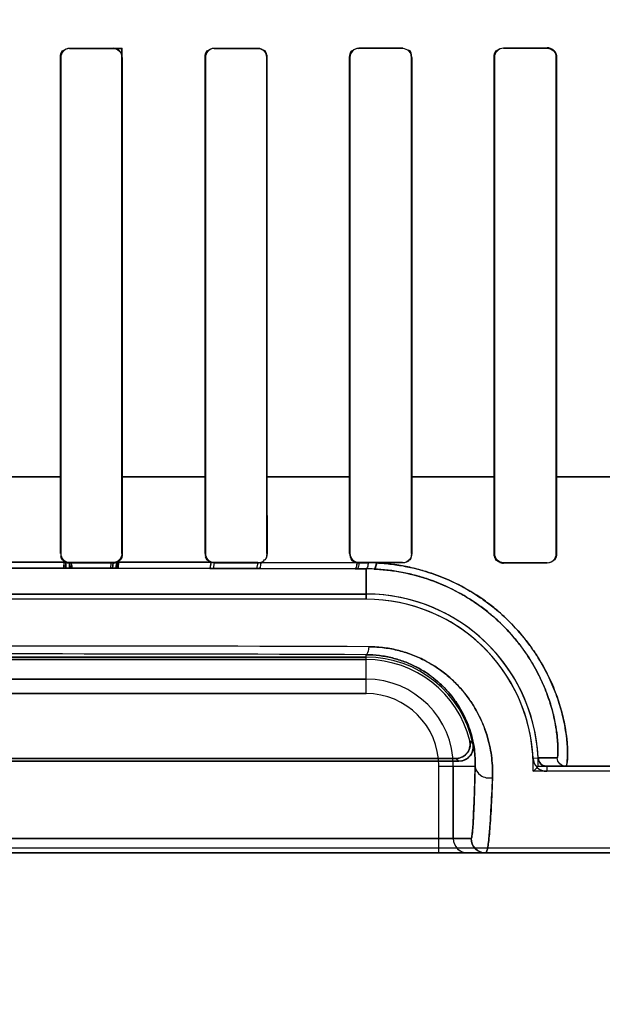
# Model space of a CAD drawing. Header units: millimetres. Extents: x 0 to 297, y 0 to 210.
# Tile 154 of 256: x 58.367 to 58.488, y 156.825 to 157.029. Entities that reach past the tile are written whole.
import ezdxf

# ---------------------------------------------------------------- set-up
doc = ezdxf.new("R2010")
doc.units = ezdxf.units.MM
doc.header["$LTSCALE"] = 16.335
doc.layers.get('0').update_dxf_attribs({"linetype": 'CONTINUOUS'})
for name, color, linetype in [('AXES_REF', 7, 'CONTINUOUS'), ('INTFCLR_1', 7, 'CONTINUOUS'), ('INTFCLR_72935', 7, 'CONTINUOUS')]:
    doc.layers.add(name, color=color, linetype=linetype)

msp = doc.modelspace()

# ---------------------------------------------------------------- linework, layer by layer
at = {"color": 7, "linetype": 'Continuous'}
for radius in [5.8174969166, 5.817, 5.7797484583]:
    msp.add_circle((57.454730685, 154.8339782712), radius, dxfattribs=at)
msp.add_arc((57.454730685, 154.8339782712), 5.76, 278.2771290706, 261.7228709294, dxfattribs=at)
at = {"layer": 'AXES_REF', "color": 9, "linetype": 'Continuous'}
for radius in [5.3067073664, 3.5571461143]:
    msp.add_circle((57.454730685, 154.8339782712), radius, dxfattribs=at)
at = {"layer": 'AXES_REF', "color": 7, "linetype": 'Continuous'}
msp.add_arc((57.454730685, 154.8339782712), 5.892, 143.2753836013, 36.7246163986, dxfattribs=at)
at = {"layer": 'INTFCLR_1', "color": 9, "linetype": 'Continuous'}
for p, q in [((58.37739843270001, 157.0228780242), (58.37739843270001, 157.0228151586)), ((58.38639843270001, 157.0228165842), (58.38639843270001, 157.0228795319)), ((58.40739843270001, 157.022886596), (58.40739843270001, 157.0228232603)), ((58.41639843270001, 157.0228275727), (58.41639843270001, 157.0228911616)), ((58.43739843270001, 157.022905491), (58.43739843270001, 157.0228410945)), ((58.44639843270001, 157.0228484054), (58.44639843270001, 157.0229132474)), ((58.4673984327, 157.0229352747), (58.4673984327, 157.0228691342)), ((58.4763984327, 157.0228796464), (58.4763984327, 157.0229464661)), ((58.3755532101, 157.0209697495), (58.3754903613, 157.0209697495)), ((58.388308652, 157.0209697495), (58.3882456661, 157.0209697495)), ((58.4055457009, 157.0209697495), (58.4054824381, 157.0209697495)), ((58.4183209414, 157.0209697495), (58.4182572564, 157.0209697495)), ((58.4355284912, 157.0209697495), (58.4354642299, 157.0209697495)), ((58.44834373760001, 157.0209697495), (58.4482787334, 157.0209697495)), ((58.4655011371, 157.0209697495), (58.4654352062, 157.0209697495)), ((58.4783777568, 157.0209697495), (58.47831069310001, 157.0209697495)), ((58.3755586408, 156.9339684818), (58.358230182, 156.9339684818)), ((58.4055484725, 156.9339684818), (58.3882427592, 156.9339684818)), ((58.4355280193, 156.9339684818), (58.4182583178, 156.9339684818)), ((58.4655012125, 156.9339684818), (58.4482785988, 156.9339684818)), ((58.4954638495, 156.9339684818), (58.47831055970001, 156.9339684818)), ((58.3754828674, 156.918065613), (58.3755474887, 156.918065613)), ((58.3882513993, 156.918065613), (58.3883161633, 156.918065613)), ((58.4054748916, 156.918065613), (58.4055399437, 156.918065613)), ((58.41826305, 156.918065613), (58.4183285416, 156.918065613)), ((58.4354565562, 156.918065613), (58.4355226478, 156.918065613)), ((58.4482846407, 156.918065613), (58.4483515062, 156.918065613)), ((58.4654273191, 156.918065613), (58.4654951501, 156.918065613)), ((58.4783167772, 156.918065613), (58.47838578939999, 156.918065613)), ((58.3571785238, 156.9163144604), (58.3766184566, 156.9163144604)), ((58.3765688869, 156.9150420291), (58.35722797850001, 156.9150420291)), ((58.3862939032, 156.9150341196), (58.3773422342, 156.9150417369)), ((58.37739843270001, 156.9162130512), (58.37739843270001, 156.9161478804)), ((58.38639843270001, 156.9161463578), (58.38639843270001, 156.9162116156)), ((58.4064849, 156.914999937), (58.387045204, 156.915033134)), ((58.3871575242, 156.9163028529), (58.4067055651, 156.9162686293)), ((58.4067055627, 156.9162686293), (58.4064848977, 156.914999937)), ((58.4071798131, 156.9149984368), (58.4064849, 156.914999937)), ((58.4073984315, 156.9161392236), (58.407179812, 156.9149984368)), ((58.4161300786, 156.9149753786), (58.4071798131, 156.9149984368)), ((58.40739843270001, 156.9162048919), (58.40739843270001, 156.9161392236)), ((58.41639843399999, 156.9161346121), (58.41613008, 156.9149753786)), ((58.41639843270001, 156.9161346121), (58.41639843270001, 156.9162005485)), ((58.4170324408, 156.9162414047), (58.4369601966, 156.9161705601)), ((58.43739843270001, 156.916186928), (58.43739843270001, 156.9161201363)), ((58.44639843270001, 156.9161122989), (58.44639843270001, 156.9161795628)), ((58.4673984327, 156.9161586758), (58.4673984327, 156.916090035)), ((58.4763984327, 156.9160787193), (58.4763984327, 156.9161480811)), ((58.41675456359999, 156.9149735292), (58.4161300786, 156.9149753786)), ((58.4365719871, 156.9149048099), (58.41675456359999, 156.9149735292)), ((58.4370114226, 156.9149030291), (58.4365719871, 156.9149048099)), ((58.43889843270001, 156.9148951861), (58.4370114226, 156.9149030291)), ((58.43889843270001, 156.9148951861), (58.43889843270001, 156.9086003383)), ((58.43889843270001, 156.8890216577), (58.43889843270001, 156.8970961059)), ((58.2948984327, 156.8920212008), (58.43889843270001, 156.8920212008)), ((58.43889843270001, 156.8890216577), (58.2948984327, 156.8890216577)), ((58.4734890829, 156.8756324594), (58.4745458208, 156.8756833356)), ((58.4784964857, 156.875691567), (58.4745458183, 156.8756833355)), ((58.4539503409, 156.8559697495), (58.4539503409, 156.8739697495)), ((58.4539503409, 156.8739697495), (58.4614986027, 156.8739697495)), ((58.456949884, 156.8739697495), (58.456949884, 156.8589697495)), ((58.4763439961, 156.8739697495), (58.4763440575, 156.8729117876)), ((58.4763441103, 156.8739697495), (58.6198296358, 156.8739697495)), ((58.4606642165, 156.8589697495), (58.273132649, 156.8589697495)), ((58.1139677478, 156.8559697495), (58.6198291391, 156.8559697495))]:
    msp.add_line(p, q, dxfattribs=at)
at = {"layer": 'INTFCLR_1', "color": 6, "linetype": 'Continuous'}
for p, q in [((58.44639843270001, 157.0229132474), (58.43739843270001, 157.022905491)), ((58.3754903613, 156.9339697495), (58.3754903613, 157.0209697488)), ((58.3755532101, 156.9339697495), (58.3755532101, 157.0209697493)), ((58.388245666, 157.0209697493), (58.388245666, 156.9339697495)), ((58.388308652, 157.0209697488), (58.388308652, 156.9339697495)), ((58.4054824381, 156.9339697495), (58.4054824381, 157.0209697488)), ((58.405545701, 156.9339697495), (58.405545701, 157.0209697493)), ((58.4182572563, 157.0209697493), (58.4182572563, 156.9339697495)), ((58.4183209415, 157.0209697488), (58.4183209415, 156.9339697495)), ((58.43546423, 156.9339697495), (58.43546423, 157.0209697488)), ((58.4355284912, 156.9339697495), (58.4355284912, 157.0209697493)), ((58.4482787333, 157.0209697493), (58.4482787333, 156.9339697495)), ((58.44834373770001, 157.0209697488), (58.44834373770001, 156.9339697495)), ((58.4654352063, 156.9339697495), (58.4654352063, 157.0209697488)), ((58.4655011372, 156.9339697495), (58.4655011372, 157.0209697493)), ((58.478310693, 157.0209697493), (58.478310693, 156.9339697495)), ((58.4783777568, 157.0209697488), (58.4783777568, 156.9339697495)), ((58.3754828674, 156.918065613), (58.3754903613, 156.9339697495)), ((58.3755474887, 156.918065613), (58.3755532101, 156.9339697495)), ((58.3882456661, 156.9339697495), (58.3882513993, 156.918065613)), ((58.388308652, 156.9339697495), (58.3883161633, 156.918065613)), ((58.4054748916, 156.918065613), (58.4054824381, 156.9339697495)), ((58.4055399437, 156.918065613), (58.4055457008, 156.9339697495)), ((58.4182572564, 156.9339697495), (58.41826305, 156.918065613)), ((58.4183209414, 156.9339697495), (58.4183285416, 156.918065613)), ((58.4354565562, 156.918065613), (58.4354642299, 156.9339697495)), ((58.4355226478, 156.918065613), (58.4355284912, 156.9339697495)), ((58.4482787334, 156.9339697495), (58.4482846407, 156.918065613)), ((58.44834373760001, 156.9339697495), (58.4483515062, 156.918065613)), ((58.4654273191, 156.918065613), (58.4654352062, 156.9339697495)), ((58.4654951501, 156.918065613), (58.4655011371, 156.9339697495)), ((58.47831069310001, 156.9339697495), (58.4783167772, 156.918065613)), ((58.4783777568, 156.9339697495), (58.47838578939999, 156.918065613)), ((58.38639843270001, 156.9162116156), (58.37739843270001, 156.9162130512)), ((58.37739843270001, 156.9161478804), (58.38639843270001, 156.9161463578)), ((58.4067055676, 156.9162686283), (58.4073984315, 156.9161392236)), ((58.41639843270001, 156.9162005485), (58.40739843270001, 156.9162048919)), ((58.40739843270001, 156.9161392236), (58.41639843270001, 156.9161346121)), ((58.44639843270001, 156.9161795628), (58.43739843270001, 156.916186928)), ((58.43739843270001, 156.9161201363), (58.43929636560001, 156.9161185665)), ((58.4410303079, 156.9161170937), (58.43929636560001, 156.9161185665)), ((58.44639843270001, 156.9161122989), (58.4410303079, 156.9161170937)), ((58.4763984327, 156.9161480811), (58.4673984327, 156.9161586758)), ((58.4763984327, 156.9160787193), (58.4673984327, 156.916090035)), ((58.2948984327, 156.9096583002), (58.43889843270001, 156.9096583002)), ((58.43889843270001, 156.9086003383), (58.2948984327, 156.9086003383)), ((58.43889843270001, 156.8966003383), (58.2948984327, 156.8966003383)), ((58.2948984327, 156.8960754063), (58.43889843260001, 156.8960754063)), ((58.2756777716, 156.8750277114), (58.4581190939, 156.8750277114)), ((58.4574608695, 156.8755526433), (58.2763359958, 156.8755526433)), ((58.62639843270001, 156.8729117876), (58.4763440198, 156.8729117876)), ((58.1139672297, 156.8570277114), (58.6198296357, 156.8570277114))]:
    msp.add_line(p, q, dxfattribs=at)
at = {"layer": 'INTFCLR_1', "color": 7, "linetype": 'Continuous'}
for p, q in [((58.3762159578, 156.9164410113), (58.3761359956, 156.9150421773)), ((58.3761359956, 156.9150421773), (58.3777289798, 156.91504158)), ((58.3778150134, 156.9161019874), (58.3762159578, 156.9164410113)), ((58.3773422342, 156.9150417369), (58.3765688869, 156.9150420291)), ((58.3765688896, 156.9150420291), (58.3766228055, 156.9163120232)), ((58.3773984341, 156.9161478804), (58.3773422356, 156.9150417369)), ((58.3777289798, 156.91504158), (58.3778150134, 156.9161019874)), ((58.3859411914, 156.9160915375), (58.3858681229, 156.9150346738)), ((58.3858681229, 156.9150346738), (58.3874208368, 156.9150326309)), ((58.3875112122, 156.9164160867), (58.3859411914, 156.9160915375)), ((58.3862939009, 156.9150341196), (58.3863984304, 156.9161463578)), ((58.387045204, 156.915033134), (58.3862939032, 156.9150341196)), ((58.3871575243, 156.9163028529), (58.3870452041, 156.915033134)), ((58.3874208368, 156.9150326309), (58.3875112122, 156.9164160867))]:
    msp.add_line(p, q, dxfattribs=at)
for points in [[(58.3766228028, 156.9163120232), (58.3767050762, 156.9162778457), (58.3767887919, 156.9162475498), (58.3768737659, 156.9162211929), (58.3769598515, 156.9161988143), (58.3770468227, 156.916180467), (58.3771343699, 156.9161661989), (58.3772222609, 156.9161560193), (58.3773103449, 156.9161499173), (58.37739843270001, 156.9161478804)], [(58.38639843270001, 156.9161463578), (58.3864851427, 156.9161483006), (58.38657166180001, 156.9161541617), (58.3866578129, 156.9161639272), (58.3867434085, 156.916177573), (58.3868282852, 156.9161950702), (58.3869123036, 156.9162163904), (58.38699530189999, 156.9162414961), (58.3870770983, 156.9162703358), (58.3871575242, 156.9163028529)], [(58.4666383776, 156.9162432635), (58.4667193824, 156.9162114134), (58.4668017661, 156.91618315), (58.4668853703, 156.916158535), (58.46697021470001, 156.9161375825), (58.467055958, 156.9161203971), (58.4671418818, 156.916107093), (58.4672276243, 156.9160976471), (58.4673131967, 156.9160919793), (58.4673984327, 156.916090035)]]:
    msp.add_lwpolyline(points, dxfattribs=at)
at = {"layer": 'INTFCLR_1', "color": 6, "linetype": 'Continuous'}
for centre, radius, start, end in [((58.4163972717, 156.9180768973), 0.0019422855, 270.034226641, 289.0880179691), ((58.4374007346, 156.9180697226), 0.0019495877, 256.9403349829, 269.9323028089), ((58.43889843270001, 156.8739697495), 0.03568855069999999, 2.7520509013, 89.99999997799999), ((58.43889843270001, 156.8739697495), 0.0346305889, 2.7519874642, 90.000000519), ((58.43889843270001, 156.8739697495), 0.0226305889, 11.8889152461, 90.00000079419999), ((58.43889843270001, 156.8739697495), 0.0221056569, 13.8352360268, 90.00000023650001), ((58.4763438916, 156.875769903), 0.0028581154, 182.7563374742, 270.0025623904)]:
    msp.add_arc(centre, radius, start, end, dxfattribs=at)
at = {"layer": 'INTFCLR_1', "color": 9, "linetype": 'Continuous'}
for centre, radius, start, end in [((58.43871959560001, 156.8743140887), 0.0405814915, 87.4188887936, 89.7475080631), ((58.3669700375, 139.3986754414), 17.5002150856, 89.76253352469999, 90.23793415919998), ((58.3668981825, 138.9828554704), 17.914385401, 89.7697201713, 90.23027822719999), ((58.43889843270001, 156.8739697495), 0.0180514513, 1.32e-08, 89.99999999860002), ((58.43889843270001, 156.8739697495), 0.0150519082, 359.9999999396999, 89.99999975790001), ((58.4216691, 156.836348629), 0.0577774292, 47.04018010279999, 47.95594789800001), ((58.4268858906, 156.8365388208), 0.0495672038, 50.94114734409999, 51.91434076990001), ((58.4599496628, 156.8589695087), 0.0029997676, 179.9954003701, 269.9954987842)]:
    msp.add_arc(centre, radius, start, end, dxfattribs=at)
at = {"layer": 'INTFCLR_1', "color": 7, "linetype": 'Continuous'}
msp.add_arc((58.4763438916, 156.875769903), 0.0018001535, 182.7563531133, 270.0033250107, dxfattribs=at)
at = {"layer": 'INTFCLR_1', "color": 6, "linetype": 'Continuous'}
for centre, major_axis, ratio, start_param, end_param in [((58.3668984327, 157.0239697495), (0.312931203, 0), 0.003490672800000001, -1.5372363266, -1.5084419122), ((58.3668984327, 157.0239697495), (0.330931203, 0), 0.0034906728, -1.5390623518, -1.5118375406), ((58.3668984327, 157.0239697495), (0.312931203, 0), 0.003490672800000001, -1.4410108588, -1.4119473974), ((58.3668984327, 157.0239697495), (0.330931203, 0), 0.0034906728, -1.4481068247, -1.4206549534), ((58.3668984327, 157.0239697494), (0.330931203, 0), 0.0034906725, -1.3561158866, -1.328192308), ((58.3668984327, 157.0239697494), (0.312931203, 0), 0.0034906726, -1.2438455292, -1.2133136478), ((58.3668984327, 157.0239697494), (0.330931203, 0), 0.0034906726, -1.2622347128, -1.2335556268)]:
    msp.add_ellipse(centre, major_axis=major_axis, ratio=ratio, start_param=start_param, end_param=end_param, dxfattribs=at)
for points, knots in [([(58.3754903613, 157.0209697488), (58.3754903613, 157.0214573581), (58.3758983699, 157.022471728), (58.3769124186, 157.0228779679), (58.3773984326, 157.0228780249)], [0, 0, 0, 0, 0.5008192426, 1, 1, 1, 1]), ([(58.388308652, 157.0209697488), (58.388308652, 157.021417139), (58.3879467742, 157.0224250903), (58.3869250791, 157.0228796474), (58.3863984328, 157.0228795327)], [0, 0, 0, 0, 0.4593156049, 1, 1, 1, 1]), ([(58.3863984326, 157.0228165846), (58.3868708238, 157.0228166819), (58.387852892, 157.0224214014), (58.388245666, 157.021439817), (58.388245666, 157.0209697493)], [0, 0, 0, 0, 0.5012326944, 1, 1, 1, 1]), ([(58.4054824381, 157.0209697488), (58.4054824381, 157.0214581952), (58.4058906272, 157.0224766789), (58.4069090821, 157.0228863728), (58.4073984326, 157.0228865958)], [0, 0, 0, 0, 0.4995376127, 1, 1, 1, 1]), ([(58.41639843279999, 157.0228275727), (58.4168753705, 157.0228278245), (58.4178639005, 157.0224284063), (58.4182572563, 157.0214410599), (58.4182572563, 157.0209697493)], [0, 0, 0, 0, 0.502967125, 1, 1, 1, 1]), ([(58.43546423, 157.0209697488), (58.43546423, 157.0214599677), (58.4358763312, 157.0224984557), (58.4369191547, 157.022908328), (58.43742463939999, 157.0229087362)], [0, 0, 0, 0, 0.4923340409, 1, 1, 1, 1]), ([(58.44639843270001, 157.0228484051), (58.4468839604, 157.0228488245), (58.4478844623, 157.0224413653), (58.4482787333, 157.0214432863), (58.4482787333, 157.0209697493)], [0, 0, 0, 0, 0.5062513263, 1, 1, 1, 1]), ([(58.4654352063, 157.0209697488), (58.4654352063, 157.0215151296), (58.4659071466, 157.0225660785), (58.466942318, 157.0229347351), (58.4673984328, 157.022935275)], [0, 0, 0, 0, 0.5445661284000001, 1, 1, 1, 1]), ([(58.4763984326, 157.0229464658), (58.4768616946, 157.0229470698), (58.4779061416, 157.0225734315), (58.4783777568, 157.0215153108), (58.4783777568, 157.0209697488)], [0, 0, 0, 0, 0.4592101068, 1, 1, 1, 1]), ([(58.4763984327, 157.0228796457), (58.47689700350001, 157.0228802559), (58.4779153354, 157.0224603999), (58.478310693, 157.0214463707), (58.478310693, 157.0209697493)], [0, 0, 0, 0, 0.5112540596, 1, 1, 1, 1]), ([(58.3882513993, 156.918065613), (58.3882517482, 156.9175868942), (58.3878499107, 156.9166002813), (58.38686552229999, 156.9162115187), (58.38639843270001, 156.9162116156)], [0, 0, 0, 0, 0.506147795, 1, 1, 1, 1]), ([(58.40739843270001, 156.9162048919), (58.4069276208, 156.916205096), (58.405939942, 156.9165981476), (58.4055395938, 156.917587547), (58.4055399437, 156.918065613)], [0, 0, 0, 0, 0.4961774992, 1, 1, 1, 1]), ([(58.43739843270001, 156.916186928), (58.4369202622, 156.9161872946), (58.4359228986, 156.9165877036), (58.43552229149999, 156.9175859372), (58.4355226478, 156.918065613)], [0, 0, 0, 0, 0.4992142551, 1, 1, 1, 1]), ([(58.4483515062, 156.918065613), (58.4483519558, 156.9176138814), (58.4479890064, 156.9165836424), (58.4469427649, 156.9161117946), (58.44639843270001, 156.9161122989)], [0, 0, 0, 0, 0.4535167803, 1, 1, 1, 1]), ([(58.4673984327, 156.9161586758), (58.46690940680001, 156.9161592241), (58.4658967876, 156.9165702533), (58.4654947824, 156.9175826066), (58.4654951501, 156.918065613)], [0, 0, 0, 0, 0.50309643, 1, 1, 1, 1]), ([(58.47838578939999, 156.918065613), (58.4783862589, 156.9176094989), (58.4780207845, 156.9165619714), (58.4769556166, 156.9160779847), (58.4763984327, 156.9160787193)], [0, 0, 0, 0, 0.4501281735, 1, 1, 1, 1]), ([(58.4603627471, 156.8792558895), (58.4604798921, 156.8787802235), (58.4604741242, 156.8777568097), (58.45960665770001, 156.8761384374), (58.4582587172, 156.8755526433), (58.4574608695, 156.8755526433)], [0, 0, 0, 0, 0.2761837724, 0.5501894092, 1, 1, 1, 1]), ([(58.4581190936, 156.8750277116), (58.4585993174, 156.8750277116), (58.4595752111, 156.8752691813), (58.4609281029, 156.876458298), (58.4612045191, 156.877867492), (58.4610435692, 156.8786319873)], [0, 0, 0, 0, 0.2757367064, 0.5514165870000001, 1, 1, 1, 1])]:
    msp.add_open_spline(points, degree=3, knots=knots, dxfattribs=at)
for points in [[(58.3755532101, 157.0209697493), (58.3755532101, 157.0214960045), (58.3757022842, 157.0223967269), (58.3762285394, 157.0223967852)], [(58.405545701, 157.0209697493), (58.405545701, 157.0214999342), (58.40569798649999, 157.0224062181), (58.4062281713, 157.0224064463)], [(58.4183209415, 157.0209697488), (58.4183209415, 157.0215185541), (58.41816434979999, 157.022457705), (58.4176155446, 157.0224573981)], [(58.4355284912, 157.0209697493), (58.4355284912, 157.0215002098), (58.43567469, 157.0224097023), (58.4362051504, 157.022410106)], [(58.44834373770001, 157.0209697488), (58.44834373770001, 157.0215203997), (58.4481923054, 157.0224655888), (58.44764165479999, 157.0224650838)], [(58.4655011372, 157.0209697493), (58.4655011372, 157.0215041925), (58.4656434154, 157.0224226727), (58.4661778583, 157.0224232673)], [(58.3766228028, 156.9163120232), (58.3761865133, 156.9165052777), (58.3756248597, 156.9168616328), (58.3756253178, 156.9173388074)], [(58.3871575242, 156.9163028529), (58.3876311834, 156.9165069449), (58.3882111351, 156.9169206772), (58.3882106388, 156.9174364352)], [(58.4067055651, 156.9162686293), (58.4062074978, 156.9164611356), (58.4055867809, 156.9168816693), (58.4055872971, 156.9174156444)], [(58.41826305, 156.918065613), (58.41826344, 156.9175360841), (58.4181166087, 156.9166277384), (58.41758707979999, 156.9166280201)], [(58.4183285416, 156.918065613), (58.4183289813, 156.9176139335), (58.4182805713, 156.9169446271), (58.41785389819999, 156.9167964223)], [(58.4482846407, 156.918065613), (58.44828504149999, 156.9175319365), (58.4481393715, 156.9166152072), (58.447605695, 156.9166156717)], [(58.4783167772, 156.918065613), (58.478317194, 156.9175268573), (58.4781749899, 156.9165989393), (58.47763623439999, 156.916599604)], [(58.37739843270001, 156.9162130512), (58.3768808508, 156.916213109), (58.37598855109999, 156.9163468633), (58.3759889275, 156.9168644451)], [(58.4369601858, 156.9161705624), (58.4364874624, 156.916280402), (58.4357682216, 156.9165219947), (58.4357686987, 156.9170073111)]]:
    msp.add_open_spline(points, degree=3, dxfattribs=at)
at = {"layer": 'INTFCLR_1', "color": 7, "linetype": 'Continuous'}
msp.add_open_spline([(58.4673984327, 156.916090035), (58.4668946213, 156.9160903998), (58.4658472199, 156.916513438), (58.4654247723, 156.9175625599), (58.4654273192, 156.918065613)], degree=3, knots=[0, 0, 0, 0, 0.5003734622, 1, 1, 1, 1], dxfattribs=at)
for points in [[(58.4654273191, 156.918065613), (58.46542682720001, 156.9175843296), (58.4655101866, 156.9169072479), (58.4659540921, 156.9167212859)], [(58.4745458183, 156.8756833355), (58.4745672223, 156.8752381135), (58.4747790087, 156.8747746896), (58.4751016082, 156.8744671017)], [(58.4751016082, 156.8744671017), (58.4754244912, 156.8741592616), (58.4758979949, 156.8739697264), (58.4763441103, 156.8739697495)]]:
    msp.add_open_spline(points, degree=3, dxfattribs=at)
at = {"layer": 'INTFCLR_1', "color": 9, "linetype": 'Continuous'}
for points, knots in [([(58.4170324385, 156.9162414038), (58.4170163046, 156.9159372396), (58.4169513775, 156.9155985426), (58.41688684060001, 156.9149875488), (58.4167545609, 156.9149735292)], [0, 0, 0, 0, 0.6960312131, 1, 1, 1, 1]), ([(58.4369601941, 156.9161705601), (58.4369374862, 156.9158652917), (58.43688393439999, 156.9154936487), (58.4367155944, 156.9149155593), (58.4365719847, 156.9149048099)], [0, 0, 0, 0, 0.6800622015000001, 1, 1, 1, 1]), ([(58.4373984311, 156.9161201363), (58.437374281, 156.9158258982), (58.4373215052, 156.9154650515), (58.4371502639, 156.9149133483), (58.437011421, 156.9149030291)], [0, 0, 0, 0, 0.6795377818, 1, 1, 1, 1]), ([(58.43929636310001, 156.9161185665), (58.4392717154, 156.9158227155), (58.4392190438, 156.9154569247), (58.4390391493, 156.914905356), (58.43889843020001, 156.9148951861)], [0, 0, 0, 0, 0.6778576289, 1, 1, 1, 1]), ([(58.4410303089, 156.9161170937), (58.440993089, 156.9158088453), (58.44092452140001, 156.915421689), (58.4406977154, 156.9148584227), (58.4405471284, 156.914854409)], [0, 0, 0, 0, 0.6733216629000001, 1, 1, 1, 1]), ([(58.4410303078, 156.9161170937), (58.442094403, 156.9160679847), (58.44368589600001, 156.9159334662), (58.4457873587, 156.9156330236), (58.448852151, 156.9150748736), (58.4532910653, 156.9138297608), (58.4574730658, 156.9119632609), (58.4600920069, 156.9104980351), (58.4617730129, 156.909478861), (58.4645328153, 156.9075995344), (58.46808390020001, 156.904611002), (58.471142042, 156.9012671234), (58.4732371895, 156.8984873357), (58.4750323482, 156.8957813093), (58.4768575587, 156.8924411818), (58.4782480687, 156.889089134), (58.4790805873, 156.8865429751), (58.4797052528, 156.8842850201), (58.480231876, 156.8817471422), (58.4805495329, 156.8792347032), (58.4806591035, 156.877301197), (58.4806649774, 156.8759505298), (58.48058750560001, 156.8748845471), (58.4805037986, 156.8743408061), (58.4803789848, 156.8739697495), (58.480294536, 156.8739697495)], [0, 0, 0, 0, 0.0498448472, 0.0746398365, 0.0993137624, 0.195592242, 0.2894975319, 0.3127952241, 0.3359994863, 0.3814639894, 0.4689172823, 0.5524908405, 0.5928938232, 0.6317094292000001, 0.7043635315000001, 0.7706051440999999, 0.8012018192, 0.8296670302, 0.8802041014, 0.9222817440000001, 0.9481985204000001, 0.9704377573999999, 0.9863345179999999, 0.9960484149, 1, 1, 1, 1]), ([(58.4405471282, 156.914854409), (58.4415607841, 156.9148087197), (58.4430767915, 156.914683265), (58.4450791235, 156.9144035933), (58.44799805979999, 156.9138845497), (58.4522252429, 156.9127283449), (58.4562152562, 156.9109919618), (58.4587165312, 156.9096293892), (58.4603198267, 156.908681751), (58.46295177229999, 156.9069365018), (58.4663437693, 156.9041614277), (58.4692745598, 156.9010516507), (58.4712879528, 156.8984670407), (58.4730138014, 156.895953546), (58.47477709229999, 156.8928513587), (58.4761323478, 156.8897348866), (58.4769555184, 156.8873687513), (58.4775776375, 156.8852717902), (58.47811828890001, 156.8829147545), (58.4784671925, 156.8805825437), (58.4786256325, 156.8787833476), (58.4786669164, 156.8775387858), (58.4786664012, 156.8765298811), (58.4785931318, 156.8760680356), (58.4785657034, 156.8756930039), (58.4784964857, 156.875691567)], [0, 0, 0, 0, 0.0504212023, 0.07549739, 0.1004463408, 0.1977227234, 0.2924291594, 0.3158912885, 0.3392449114, 0.3849551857, 0.4727073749, 0.5563463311, 0.596699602, 0.6354211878, 0.7077768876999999, 0.7736222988, 0.8039851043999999, 0.8322204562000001, 0.8822932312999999, 0.9239262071, 0.9495385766, 0.9714826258, 0.9871143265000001, 0.9965597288, 1, 1, 1, 1]), ([(58.438898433, 156.8970961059), (58.4390901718, 156.8971104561), (58.4393702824, 156.8978320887), (58.4394530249, 156.8983386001), (58.4395007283, 156.8987401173)], [0, 0, 0, 0, 0.3222760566, 1, 1, 1, 1]), ([(58.4395007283, 156.8987401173), (58.44055164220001, 156.8987369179), (58.4426289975, 156.8985966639), (58.4451726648, 156.8981091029), (58.4471309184, 156.8975424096), (58.44901517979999, 156.8968754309), (58.451249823, 156.8958536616), (58.4533273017, 156.8946001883), (58.4548696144, 156.8934831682), (58.4569940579, 156.8917574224), (58.4591603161, 156.8894669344), (58.4611451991, 156.8865956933), (58.4627358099, 156.883740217), (58.4638876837, 156.8807837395), (58.464614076, 156.8778215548), (58.4650565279, 156.8750199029), (58.4651400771, 156.8729286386), (58.46508793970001, 156.8715702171)], [0, 0, 0, 0, 0.0757715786, 0.1496623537, 0.1862657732, 0.2226755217, 0.2937053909, 0.3629990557, 0.3972323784, 0.4309372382, 0.5603031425, 0.6225231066, 0.6822994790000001, 0.7956685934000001, 0.8498742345, 0.9019852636, 1, 1, 1, 1]), ([(58.438898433, 156.8970961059), (58.439821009, 156.897091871), (58.4416442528, 156.8969728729), (58.44431278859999, 156.8964737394), (58.44684639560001, 156.8956835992), (58.44921635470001, 156.8946327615), (58.4513955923, 156.8933576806), (58.4539782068, 156.8914405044), (58.4561780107, 156.8891950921), (58.45793526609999, 156.886746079), (58.4593437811, 156.8843189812), (58.4603728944, 156.881803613), (58.4610301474, 156.8792816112), (58.46144011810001, 156.8769021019), (58.4615304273, 156.8751242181), (58.4614986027, 156.8739697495)], [0, 0, 0, 0, 0.07690056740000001, 0.1518542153, 0.2257912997, 0.2976054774, 0.3674917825, 0.4357938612, 0.5653026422, 0.6273116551, 0.6867147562, 0.7989149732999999, 0.8524020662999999, 0.9037346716, 1, 1, 1, 1]), ([(58.480294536, 156.8739697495), (58.4798474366, 156.8739697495), (58.478917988, 156.8743319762), (58.4785159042, 156.8752448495), (58.4784964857, 156.875691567)], [0, 0, 0, 0, 0.4999776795, 1, 1, 1, 1]), ([(58.4606642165, 156.8589697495), (58.4607512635, 156.8589705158), (58.4607951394, 156.8594374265), (58.4610147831, 156.8604852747), (58.4611231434, 156.863464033), (58.4612994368, 156.8668789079), (58.4614113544, 156.8706399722), (58.4614701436, 156.872806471), (58.4614986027, 156.8739697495)], [0, 0, 0, 0, 0.0173533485, 0.0648920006, 0.2544543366, 0.5669885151, 0.7680331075, 1, 1, 1, 1]), ([(58.4614986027, 156.8739697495), (58.46150766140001, 156.8732415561), (58.4625374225, 156.8716985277), (58.4642536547, 156.8714408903), (58.46508793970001, 156.8715702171)], [0, 0, 0, 0, 0.4631161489, 1, 1, 1, 1]), ([(58.46508793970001, 156.8715702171), (58.4650417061, 156.87036044), (58.46494873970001, 156.8681019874), (58.4647916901, 156.8649502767), (58.4646280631, 156.8622751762), (58.4644538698, 156.8600604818), (58.4642838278, 156.8583570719), (58.46409313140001, 156.8570731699), (58.4639467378, 156.8564055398), (58.4637694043, 156.8559697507), (58.46366383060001, 156.8559697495)], [0, 0, 0, 0, 0.2307316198, 0.430834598, 0.6012035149, 0.7420625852, 0.8526111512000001, 0.9315355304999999, 0.9798794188, 1, 1, 1, 1]), ([(58.46366383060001, 156.8559697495), (58.4628985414, 156.8559697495), (58.4613040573, 156.8566098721), (58.4606642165, 156.8582043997), (58.4606642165, 156.8589697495)], [0, 0, 0, 0, 0.4999802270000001, 1, 1, 1, 1])]:
    msp.add_open_spline(points, degree=3, knots=knots, dxfattribs=at)
at = {"layer": 'INTFCLR_72935', "color": 9, "linetype": 'Continuous'}
for p, q in [((58.37739843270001, 157.0228151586), (58.37739843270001, 157.0228780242)), ((58.40739843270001, 157.0228232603), (58.40739843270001, 157.022886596)), ((58.41639843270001, 157.0228911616), (58.41639843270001, 157.0228275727)), ((58.43739843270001, 157.0228410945), (58.43739843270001, 157.022905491)), ((58.44639843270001, 157.0229132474), (58.44639843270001, 157.0228484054)), ((58.4673984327, 157.0228691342), (58.4673984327, 157.0229352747)), ((58.4763984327, 157.0229464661), (58.4763984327, 157.0228796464)), ((58.3754903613, 157.0209697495), (58.3755532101, 157.0209697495)), ((58.4054824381, 157.0209697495), (58.4055457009, 157.0209697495)), ((58.4182572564, 157.0209697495), (58.4183209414, 157.0209697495)), ((58.4354642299, 157.0209697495), (58.4355284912, 157.0209697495)), ((58.4482787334, 157.0209697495), (58.44834373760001, 157.0209697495)), ((58.4654352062, 157.0209697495), (58.4655011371, 157.0209697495)), ((58.47831069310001, 157.0209697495), (58.4783777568, 157.0209697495)), ((58.3582382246, 156.9339684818), (58.3755666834, 156.9339684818)), ((58.3882424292, 156.9339684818), (58.40554777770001, 156.9339684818)), ((58.4182594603, 156.9339684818), (58.4355280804, 156.9339684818)), ((58.4482784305, 156.9339684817), (58.4655011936, 156.9339684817)), ((58.4783106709, 156.9339684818), (58.495463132, 156.9339684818)), ((58.3755474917, 156.9180697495), (58.3754828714, 156.9180697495)), ((58.3883161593, 156.9180697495), (58.3882513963, 156.9180697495)), ((58.4055399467, 156.9180697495), (58.4054748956, 156.9180697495)), ((58.4183285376, 156.9180697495), (58.418263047, 156.9180697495)), ((58.4355226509, 156.9180697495), (58.4354565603, 156.9180697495)), ((58.448351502, 156.9180697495), (58.4482846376, 156.9180697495)), ((58.4654951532, 156.9180697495), (58.4654273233, 156.9180697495)), ((58.4783857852, 156.9180697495), (58.478316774, 156.9180697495)), ((58.37662771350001, 156.9163144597), (58.3571695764, 156.9163144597)), ((58.3572186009, 156.9150420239), (58.3765782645, 156.9150420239)), ((58.3773421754, 156.9150417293), (58.3862937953, 156.9150341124)), ((58.37739843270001, 156.9161520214), (58.37739843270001, 156.9162171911)), ((58.38639843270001, 156.9162157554), (58.38639843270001, 156.9161504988)), ((58.3870356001, 156.915033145), (58.4064957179, 156.9149999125)), ((58.4067164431, 156.9162686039), (58.3871478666, 156.9163028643)), ((58.406716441, 156.9162686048), (58.4064957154, 156.9149999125)), ((58.4064957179, 156.9149999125), (58.4071795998, 156.9149984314)), ((58.4071795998, 156.9149984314), (58.4161298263, 156.9149753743)), ((58.4073984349, 156.9161433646), (58.407179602, 156.9149984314)), ((58.40739843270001, 156.9161433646), (58.40739843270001, 156.9162090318)), ((58.4163984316, 156.9161387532), (58.4161298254, 156.9149753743)), ((58.41639843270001, 156.9162046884), (58.41639843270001, 156.9161387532)), ((58.4369787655, 156.9161704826), (58.4170204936, 156.9162414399)), ((58.43739843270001, 156.9161242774), (58.43739843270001, 156.916191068)), ((58.44639843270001, 156.9161837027), (58.44639843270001, 156.9161164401)), ((58.4673984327, 156.9160941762), (58.4673984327, 156.9161628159)), ((58.4763984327, 156.9161522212), (58.4763984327, 156.9160828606)), ((58.4161298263, 156.9149753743), (58.4167426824, 156.9149735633)), ((58.4167426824, 156.9149735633), (58.4365904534, 156.9149047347)), ((58.4365904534, 156.9149047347), (58.43701110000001, 156.9149030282)), ((58.43701110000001, 156.9149030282), (58.43889843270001, 156.9148951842)), ((58.43889843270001, 156.9086003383), (58.43889843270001, 156.9148951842)), ((58.43889843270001, 156.8890216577), (58.43889843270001, 156.8970961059)), ((58.43889843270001, 156.8920212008), (58.2948984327, 156.8920212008)), ((58.2948984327, 156.8890216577), (58.43889843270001, 156.8890216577)), ((58.4745458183, 156.8756833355), (58.4784964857, 156.875691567)), ((58.4539503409, 156.8559697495), (58.4539503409, 156.8739697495)), ((58.4539503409, 156.8739697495), (58.4614986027, 156.8739697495)), ((58.456949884, 156.8589697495), (58.456949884, 156.8739697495)), ((58.6198296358, 156.8739697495), (58.4763440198, 156.8739697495)), ((58.273132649, 156.8589697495), (58.4606642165, 156.8589697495)), ((58.61982911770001, 156.8559697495), (58.11396772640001, 156.8559697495))]:
    msp.add_line(p, q, dxfattribs=at)
at = {"layer": 'INTFCLR_72935', "color": 6, "linetype": 'Continuous'}
for p, q in [((58.3882456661, 157.0228169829), (58.388308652, 157.0228799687)), ((58.3882456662, 156.9339697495), (58.3882456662, 157.0228169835)), ((58.3883086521, 156.9339697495), (58.3883086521, 157.0228799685)), ((58.3754903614, 157.0209697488), (58.3754903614, 156.9339697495)), ((58.3755532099, 157.0209697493), (58.3755532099, 156.9339697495)), ((58.4054824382, 157.0209697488), (58.4054824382, 156.9339697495)), ((58.4055457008, 157.0209697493), (58.4055457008, 156.9339697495)), ((58.4182572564, 156.9339697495), (58.4182572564, 157.0209697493)), ((58.4183209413, 156.9339697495), (58.4183209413, 157.0209697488)), ((58.4354642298, 157.0209697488), (58.4354642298, 156.9339697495)), ((58.43552849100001, 157.0209697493), (58.43552849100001, 156.9339697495)), ((58.4482787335, 156.9339697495), (58.4482787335, 157.0209697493)), ((58.4483437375, 156.9339697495), (58.4483437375, 157.0209697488)), ((58.4654352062, 157.0209697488), (58.4654352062, 156.9339697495)), ((58.465501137, 157.0209697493), (58.465501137, 156.9339697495)), ((58.47831069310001, 156.9339697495), (58.47831069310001, 157.0209697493)), ((58.4783777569, 156.9339697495), (58.4783777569, 157.0209697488)), ((58.3754828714, 156.9180697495), (58.3754903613, 156.9339697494)), ((58.3755532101, 156.9339697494), (58.3755474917, 156.9180697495)), ((58.3882513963, 156.9180697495), (58.3882456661, 156.9339697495)), ((58.388308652, 156.9339697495), (58.3883161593, 156.9180697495)), ((58.4054748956, 156.9180697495), (58.4054824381, 156.9339697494)), ((58.4055457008, 156.9339697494), (58.4055399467, 156.9180697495)), ((58.418263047, 156.9180697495), (58.4182572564, 156.9339697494)), ((58.4183209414, 156.9339697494), (58.4183285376, 156.9180697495)), ((58.4354565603, 156.9180697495), (58.4354642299, 156.9339697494)), ((58.4355284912, 156.9339697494), (58.4355226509, 156.9180697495)), ((58.4482846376, 156.9180697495), (58.4482787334, 156.9339697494)), ((58.44834373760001, 156.9339697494), (58.448351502, 156.9180697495)), ((58.4654273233, 156.9180697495), (58.4654352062, 156.9339697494)), ((58.4655011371, 156.9339697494), (58.4654951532, 156.9180697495)), ((58.478316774, 156.9180697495), (58.47831069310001, 156.9339697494)), ((58.4783777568, 156.9339697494), (58.4783857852, 156.9180697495)), ((58.37739843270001, 156.9162171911), (58.38639843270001, 156.9162157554)), ((58.38639843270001, 156.9161504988), (58.37739843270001, 156.9161520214)), ((58.4073984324, 156.9161433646), (58.406716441, 156.9162686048)), ((58.40739843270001, 156.9162090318), (58.41639843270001, 156.9162046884)), ((58.41639843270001, 156.9161387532), (58.40739843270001, 156.9161433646)), ((58.43739843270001, 156.916191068), (58.44639843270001, 156.9161837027)), ((58.43929669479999, 156.9161227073), (58.43739843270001, 156.9161242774)), ((58.44093622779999, 156.9161213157), (58.43929669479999, 156.9161227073)), ((58.44639843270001, 156.9161164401), (58.44093622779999, 156.9161213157)), ((58.4673984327, 156.9161628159), (58.4763984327, 156.9161522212)), ((58.4763984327, 156.9160828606), (58.4673984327, 156.9160941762)), ((58.43889843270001, 156.9096583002), (58.2948984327, 156.9096583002)), ((58.43889843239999, 156.9086003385), (58.2948984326, 156.9086003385)), ((58.2948984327, 156.8966003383), (58.43889843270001, 156.8966003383)), ((58.43889843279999, 156.8960754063), (58.2948984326, 156.8960754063)), ((58.4581190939, 156.8750277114), (58.2756777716, 156.8750277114)), ((58.27633599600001, 156.8755526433), (58.4574608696, 156.8755526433)), ((58.6263984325, 156.8729117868), (58.47351285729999, 156.8729117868)), ((58.4745869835, 156.8739697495), (58.4763440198, 156.8739697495)), ((58.1139672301, 156.8570277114), (58.6198296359, 156.8570277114))]:
    msp.add_line(p, q, dxfattribs=at)
at = {"layer": 'INTFCLR_72935', "color": 7, "linetype": 'Continuous'}
for p, q in [((58.3777740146, 156.9150415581), (58.3761963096, 156.9150421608)), ((58.37663222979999, 156.9163120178), (58.3765782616, 156.9150420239)), ((58.3765782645, 156.9150420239), (58.3773421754, 156.9150417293)), ((58.3773421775, 156.9150417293), (58.37739843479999, 156.9161520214)), ((58.3859228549, 156.9150345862), (58.3859988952, 156.9161084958)), ((58.3874599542, 156.9150325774), (58.3859228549, 156.9150345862)), ((58.3859988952, 156.9161084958), (58.38755341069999, 156.9164251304)), ((58.3863984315, 156.9161504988), (58.386293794, 156.9150341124)), ((58.3862937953, 156.9150341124), (58.3870356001, 156.915033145)), ((58.3870356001, 156.915033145), (58.3871478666, 156.9163028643)), ((58.38755341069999, 156.9164251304), (58.3874599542, 156.9150325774))]:
    msp.add_line(p, q, dxfattribs=at)
for points in [[(58.37739843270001, 156.9161520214), (58.3773111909, 156.9161540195), (58.3772240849, 156.9161599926), (58.3771372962, 156.9161699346), (58.3770510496, 156.9161838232), (58.3769654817, 156.9162016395), (58.3768806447, 156.9162233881), (58.3767966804, 156.9162490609), (58.3767138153, 156.9162786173), (58.3766322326, 156.9163120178)], [(58.3871478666, 156.9163028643), (58.3870683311, 156.9162711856), (58.3869874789, 156.916243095), (58.3869054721, 156.9162186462), (58.38682247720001, 156.916197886), (58.38673865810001, 156.9161808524), (58.3866541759, 156.916167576), (58.3865691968, 156.9161580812), (58.3864838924, 156.9161523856), (58.38639843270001, 156.9161504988)], [(58.4673984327, 156.9160941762), (58.4673127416, 156.9160961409), (58.467227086, 156.9161018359), (58.4671416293, 156.9161112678), (58.46705666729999, 156.9161244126), (58.46697223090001, 156.9161412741), (58.46688809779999, 156.9161619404), (58.4668043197, 156.9161864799), (58.4667212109, 156.9162148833), (58.46663895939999, 156.9162471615)]]:
    msp.add_lwpolyline(points, dxfattribs=at)
at = {"layer": 'INTFCLR_72935', "color": 6, "linetype": 'Continuous'}
for centre, radius, start, end in [((58.4163974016, 156.9180805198), 0.0019417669, 270.0303931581, 288.7166286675), ((58.4374006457, 156.9180733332), 0.001949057, 257.4991620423, 269.9349507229), ((58.43889843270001, 156.8739697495), 0.03568855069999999, 0, 89.99999998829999), ((58.43889843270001, 156.8739697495), 0.0346305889, 358.2493444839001, 90.000000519), ((58.43889843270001, 156.8739697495), 0.0226305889, 11.8889152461, 90.00000079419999), ((58.43889843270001, 156.8739697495), 0.0221056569, 13.8352360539, 89.9999998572), ((58.4047998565, 156.9437488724), 0.0986882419, 314.1279715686, 315.0032858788)]:
    msp.add_arc(centre, radius, start, end, dxfattribs=at)
at = {"layer": 'INTFCLR_72935', "color": 9, "linetype": 'Continuous'}
for centre, radius, start, end in [((58.4387196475, 156.8743145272), 0.0405810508, 87.54559420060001, 89.74757388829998), ((58.3668987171, 139.3834113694), 17.5154798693, 89.7625064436, 90.2374954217), ((58.36689867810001, 138.9832148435), 17.9140260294, 89.7697171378, 90.23028443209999), ((58.43889843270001, 156.8739697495), 0.0180514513, 0, 89.99999998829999), ((58.43889843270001, 156.8739697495), 0.0150519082, 359.9999999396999, 89.99999975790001), ((58.4216690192, 156.8363485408), 0.0577775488, 47.04018103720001, 47.9559469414), ((58.4268858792, 156.8365388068), 0.0495672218, 50.94114727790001, 51.9143403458), ((58.4599496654, 156.8589695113), 0.0029997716, 179.9954499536, 269.9954491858)]:
    msp.add_arc(centre, radius, start, end, dxfattribs=at)
at = {"layer": 'INTFCLR_72935', "color": 6, "linetype": 'Continuous'}
for centre, major_axis, ratio, start_param, end_param in [((58.3668984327, 157.0239697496), (0.312931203, 0), 0.0034906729, -1.5372363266, -1.502324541), ((58.3668984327, 157.0239697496), (0.330931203, 0), 0.0034906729, -1.5390623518, -1.5062449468), ((58.3668984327, 157.0239697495), (0.312931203, 0), 0.003490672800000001, -1.4410108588, -1.4119473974), ((58.3668984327, 157.0239697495), (0.330931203, 0), 0.0034906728, -1.4481068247, -1.4206549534), ((58.3668984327, 157.0239697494), (0.312931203, 0), 0.0034906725, -1.3435565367, -1.313931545), ((58.3668984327, 157.0239697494), (0.330931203, 0), 0.0034906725, -1.3561158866, -1.328192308), ((58.3668984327, 157.0239697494), (0.312931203, 0), 0.0034906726, -1.2438455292, -1.2133136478), ((58.3668984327, 157.0239697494), (0.330931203, 0), 0.0034906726, -1.2622347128, -1.2335556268)]:
    msp.add_ellipse(centre, major_axis=major_axis, ratio=ratio, start_param=start_param, end_param=end_param, dxfattribs=at)
for points in [[(58.3754903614, 157.0209697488), (58.3754903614, 157.0215138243), (58.3756443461, 157.0224451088), (58.3761884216, 157.0224451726)], [(58.4054824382, 157.0209697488), (58.4054824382, 157.0215178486), (58.40563961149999, 157.0224548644), (58.4061877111, 157.0224551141)], [(58.4182572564, 157.0209697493), (58.4182572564, 157.021500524), (58.4181056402, 157.022408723), (58.4175748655, 157.0224084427)], [(58.4354642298, 157.0209697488), (58.4354642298, 157.0215179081), (58.4356145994, 157.0224580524), (58.4361627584, 157.0224584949)], [(58.4482787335, 157.0209697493), (58.4482787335, 157.0215026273), (58.4481314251, 157.0224169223), (58.4475985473, 157.022416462)], [(58.4483437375, 157.0209697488), (58.4483437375, 157.0215127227), (58.4482040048, 157.0224491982), (58.4476610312, 157.0224487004)], [(58.4654352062, 157.0209697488), (58.4654352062, 157.0215216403), (58.4655806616, 157.0224707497), (58.4661325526, 157.0224714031)], [(58.47831069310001, 157.0209697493), (58.47831069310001, 157.0215059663), (58.4781694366, 157.0224294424), (58.4776332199, 157.0224287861)], [(58.3766322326, 156.9163120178), (58.3761536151, 156.9165209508), (58.3755776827, 156.9169488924), (58.3755781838, 156.9174711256)], [(58.3883161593, 156.9180697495), (58.3883166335, 156.9175767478), (58.3882008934, 156.9168972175), (58.3877470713, 156.9167046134)], [(58.4067164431, 156.916268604), (58.4062205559, 156.916456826), (58.4055948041, 156.9168673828), (58.4055953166, 156.9173977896)], [(58.4183285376, 156.9180697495), (58.4183289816, 156.9176135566), (58.4182762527, 156.9169365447), (58.4178443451, 156.9167896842)], [(58.38639843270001, 156.9162157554), (58.3869221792, 156.9162156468), (58.3878219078, 156.9163580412), (58.3878215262, 156.9168817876)], [(58.41639843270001, 156.9162046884), (58.4169282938, 156.9162044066), (58.41783695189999, 156.9163519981), (58.4178365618, 156.9168818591)], [(58.4369787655, 156.9161704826), (58.4365162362, 156.9162731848), (58.4357994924, 156.9164908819), (58.43579995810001, 156.9169646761)], [(58.44639843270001, 156.9161837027), (58.4469363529, 156.9161832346), (58.4478577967, 156.9163354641), (58.4478573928, 156.9168733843)], [(58.4763440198, 156.8739697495), (58.47579443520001, 156.8739697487), (58.4749046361, 156.8741757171), (58.4748782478, 156.8747246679)]]:
    msp.add_open_spline(points, degree=3, dxfattribs=at)
for points, knots in [([(58.3773984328, 157.0228151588), (58.37692165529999, 157.022815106), (58.3759398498, 157.0224142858), (58.3755532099, 157.0214345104), (58.3755532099, 157.0209697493)], [0, 0, 0, 0, 0.506381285, 1, 1, 1, 1]), ([(58.40739843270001, 157.0228232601), (58.40691607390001, 157.0228230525), (58.40592969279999, 157.0224160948), (58.4055457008, 157.02143286), (58.4055457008, 157.0209697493)], [0, 0, 0, 0, 0.510179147, 1, 1, 1, 1]), ([(58.41639843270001, 157.0228911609), (58.4168979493, 157.0228914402), (58.4179214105, 157.0224709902), (58.4183209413, 157.0214509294), (58.4183209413, 157.0209697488)], [0, 0, 0, 0, 0.5093484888, 1, 1, 1, 1]), ([(58.43739843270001, 157.0228410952), (58.4369132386, 157.0228407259), (58.4359180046, 157.0224317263), (58.43552849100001, 157.0214389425), (58.43552849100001, 157.0209697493)], [0, 0, 0, 0, 0.5083829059, 1, 1, 1, 1]), ([(58.4673984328, 157.0228691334), (58.4669016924, 157.0228685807), (58.46589120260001, 157.0224480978), (58.465501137, 157.0214414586), (58.465501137, 157.0209697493)], [0, 0, 0, 0, 0.5129234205, 1, 1, 1, 1]), ([(58.4783777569, 157.0209697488), (58.4783777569, 157.0215163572), (58.4779048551, 157.0225746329), (58.47686061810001, 157.0229470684), (58.4763984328, 157.0229464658)], [0, 0, 0, 0, 0.5418432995, 1, 1, 1, 1]), ([(58.3755474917, 156.9180697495), (58.3755471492, 156.9175986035), (58.3759401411, 156.9166141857), (58.37692467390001, 156.916217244), (58.37739843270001, 156.9162171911)], [0, 0, 0, 0, 0.4986174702, 1, 1, 1, 1]), ([(58.4055399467, 156.9180697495), (58.4055396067, 156.9176050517), (58.40592433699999, 156.9166179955), (58.406914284, 156.9162092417), (58.40739843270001, 156.9162090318)], [0, 0, 0, 0, 0.4897502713, 1, 1, 1, 1]), ([(58.4355226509, 156.9180697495), (58.435522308, 156.9176080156), (58.4359020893, 156.9166129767), (58.4369024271, 156.9161914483), (58.43739843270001, 156.916191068)], [0, 0, 0, 0, 0.4821079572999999, 1, 1, 1, 1]), ([(58.448351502, 156.9180697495), (58.4483519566, 156.9176129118), (58.4479833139, 156.9165816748), (58.4469378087, 156.9161159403), (58.44639843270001, 156.9161164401)], [0, 0, 0, 0, 0.4585740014, 1, 1, 1, 1]), ([(58.4654951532, 156.9180697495), (58.4654947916, 156.9175945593), (58.4658877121, 156.9165835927), (58.4669016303, 156.9161633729), (58.4673984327, 156.9161628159)], [0, 0, 0, 0, 0.4888824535, 1, 1, 1, 1]), ([(58.4763984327, 156.9161522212), (58.47685010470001, 156.9161516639), (58.4778634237, 156.9165169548), (58.4783171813, 156.9175430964), (58.478316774, 156.9180697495)], [0, 0, 0, 0, 0.4616789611, 1, 1, 1, 1]), ([(58.4783857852, 156.9180697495), (58.4783862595, 156.9176088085), (58.4780154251, 156.9165603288), (58.476950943, 156.9160821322), (58.4763984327, 156.9160828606)], [0, 0, 0, 0, 0.4548229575, 1, 1, 1, 1]), ([(58.4574608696, 156.8755526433), (58.4579507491, 156.8755526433), (58.4589430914, 156.875802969), (58.4603070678, 156.8770322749), (58.4605535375, 156.8784811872), (58.4603627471, 156.8792558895)], [0, 0, 0, 0, 0.2761842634, 0.5501881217, 1, 1, 1, 1]), ([(58.4610435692, 156.8786319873), (58.461142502, 156.8781620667), (58.46110725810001, 156.8771573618), (58.4602223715, 156.8755885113), (58.4589003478, 156.8750277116), (58.4581190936, 156.8750277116)], [0, 0, 0, 0, 0.2757356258, 0.5514165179, 1, 1, 1, 1])]:
    msp.add_open_spline(points, degree=3, knots=knots, dxfattribs=at)
at = {"layer": 'INTFCLR_72935', "color": 7, "linetype": 'Continuous'}
for points, knots in [([(58.4654273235, 156.9180697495), (58.4654259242, 156.9175717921), (58.4658406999, 156.9165238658), (58.466889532, 156.9160939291), (58.4673984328, 156.9160941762)], [0, 0, 0, 0, 0.4945664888, 1, 1, 1, 1]), ([(58.3761963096, 156.9150421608), (58.3762289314, 156.9150547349), (58.3762105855, 156.9152332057), (58.3762546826, 156.915482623), (58.3763060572, 156.9158033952), (58.3761686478, 156.9162702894), (58.3766304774, 156.9161813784), (58.3766322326, 156.9163120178)], [0, 0, 0, 0, 0.0693761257, 0.2653147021, 0.566875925, 0.7407397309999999, 1, 1, 1, 1]), ([(58.3766322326, 156.9163120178), (58.3767544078, 156.9161509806), (58.3770958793, 156.9161736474), (58.3776794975, 156.9160052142), (58.3776931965, 156.9161676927)], [0, 0, 0, 0, 0.5535101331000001, 1, 1, 1, 1]), ([(58.3776931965, 156.9161676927), (58.3777603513, 156.9160311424), (58.3776789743, 156.9157330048), (58.3779481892, 156.9153671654), (58.3777927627, 156.915195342), (58.3778009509, 156.9150423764), (58.3777740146, 156.9150415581)], [0, 0, 0, 0, 0.3923922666, 0.7358738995, 0.9305089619, 1, 1, 1, 1])]:
    msp.add_open_spline(points, degree=3, knots=knots, dxfattribs=at)
msp.add_open_spline([(58.46663895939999, 156.9162471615), (58.4661785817, 156.9164398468), (58.4655797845, 156.9168068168), (58.4655802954, 156.9173058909)], degree=3, dxfattribs=at)
at = {"layer": 'INTFCLR_72935', "color": 9, "linetype": 'Continuous'}
for points, knots in [([(58.417020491, 156.9162414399), (58.417004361, 156.915937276), (58.4169394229, 156.9155985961), (58.41687495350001, 156.9149875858), (58.4167426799, 156.9149735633)], [0, 0, 0, 0, 0.696039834, 1, 1, 1, 1]), ([(58.4369787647, 156.9161704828), (58.4369560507, 156.9158652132), (58.4369025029, 156.9154935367), (58.43673407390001, 156.914915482), (58.4365904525, 156.9149047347)], [0, 0, 0, 0, 0.6800460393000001, 1, 1, 1, 1]), ([(58.43739843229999, 156.9161242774), (58.4373743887, 156.9158290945), (58.43732155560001, 156.9154672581), (58.4371503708, 156.9149133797), (58.4370110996, 156.9149030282)], [0, 0, 0, 0, 0.6795542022, 1, 1, 1, 1]), ([(58.43929669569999, 156.9161227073), (58.4392721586, 156.9158259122), (58.43921944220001, 156.9154591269), (58.4390395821, 156.9149053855), (58.4388984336, 156.9148951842)], [0, 0, 0, 0, 0.6778765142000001, 1, 1, 1, 1]), ([(58.44093623, 156.9161213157), (58.4408997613, 156.9158132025), (58.4408320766, 156.9154266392), (58.4406077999, 156.9148627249), (58.44045750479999, 156.9148583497)], [0, 0, 0, 0, 0.6735749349, 1, 1, 1, 1]), ([(58.4802945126, 156.8739697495), (58.4803691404, 156.8739697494), (58.4804908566, 156.8742803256), (58.480628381, 156.8751160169), (58.4807024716, 156.8772349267), (58.4804442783, 156.8805686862), (58.4798260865, 156.8838541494), (58.4790719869, 156.8865738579), (58.4782345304, 156.8891234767), (58.47683889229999, 156.8924824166), (58.475003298, 156.8958309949), (58.47320025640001, 156.8985403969), (58.4710966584, 156.9013207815), (58.468665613, 156.903970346), (58.4659229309, 156.9064303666), (58.4628904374, 156.908801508), (58.4586964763, 156.9114273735), (58.4541042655, 156.9134598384), (58.4502092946, 156.9146942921), (58.44615631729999, 156.9156544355), (58.4430314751, 156.9160296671), (58.44093623, 156.9161213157)], [0, 0, 0, 0, 0.0034871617, 0.0118341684, 0.0441569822, 0.0976156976, 0.1705123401, 0.1989945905, 0.2295676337, 0.2958415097, 0.3686538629, 0.4076007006, 0.4478350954, 0.5314885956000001, 0.5750820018, 0.6198895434, 0.7112386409, 0.8055000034, 0.8536742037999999, 0.9020010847, 1, 1, 1, 1]), ([(58.4784964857, 156.875691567), (58.4785567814, 156.8756928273), (58.4785916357, 156.8760105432), (58.4786548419, 156.8764100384), (58.4786681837, 156.8772647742), (58.47863454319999, 156.8789414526), (58.4783374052, 156.8818478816), (58.4776982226, 156.8848697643), (58.47694622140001, 156.8873977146), (58.4761198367, 156.8897666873), (58.4747583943, 156.8928895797), (58.47298563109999, 156.8959996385), (58.47125204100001, 156.8985160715), (58.4692312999, 156.9011016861), (58.46690291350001, 156.9035638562), (58.46428230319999, 156.9058488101), (58.4613834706, 156.9080541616), (58.45737853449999, 156.9104957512), (58.4530026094, 156.912383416), (58.4492920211, 156.9135306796), (58.44542903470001, 156.9144237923), (58.4424532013, 156.914772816), (58.44045750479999, 156.9148583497)], [0, 0, 0, 0, 0.0029925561, 0.0110815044, 0.0243882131, 0.0429207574, 0.0957684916, 0.1679699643, 0.1962200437, 0.2265586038, 0.2924349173, 0.3649484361, 0.4037997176, 0.4439836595, 0.5277031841, 0.5714165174, 0.6164073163, 0.7083160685, 0.8033829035, 0.8520372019, 0.9008816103, 1, 1, 1, 1]), ([(58.43889843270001, 156.8970961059), (58.4390901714, 156.8971104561), (58.43937033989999, 156.8978323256), (58.4394532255, 156.8983389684), (58.4395009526, 156.898740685)], [0, 0, 0, 0, 0.3221674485, 1, 1, 1, 1]), ([(58.4650878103, 156.8715697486), (58.465139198, 156.872923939), (58.4650292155, 156.8757474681), (58.4643195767, 156.8792823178), (58.4633487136, 156.8821696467), (58.4620312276, 156.8851684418), (58.4602317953, 156.8880638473), (58.4582668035, 156.890377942), (58.4569945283, 156.8916602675), (58.454909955, 156.8935497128), (58.4525302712, 156.8951749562), (58.4499402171, 156.8964532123), (58.4481004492, 156.8972314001), (58.4456887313, 156.8980077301), (58.443173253, 156.8984942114), (58.4410963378, 156.8987003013), (58.4400355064, 156.8987384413), (58.4395009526, 156.898740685)], [0, 0, 0, 0, 0.0977184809, 0.2028479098, 0.258746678, 0.3171138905, 0.438778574, 0.5027633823, 0.5357077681, 0.5689620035, 0.7056210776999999, 0.7412747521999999, 0.7771979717, 0.8495789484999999, 0.9235196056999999, 0.9614539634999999, 1, 1, 1, 1]), ([(58.4614986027, 156.8739697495), (58.46153034, 156.8751204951), (58.4614091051, 156.8775229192), (58.4607610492, 156.8805260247), (58.45989234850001, 156.8829796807), (58.4587180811, 156.8855349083), (58.4571242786, 156.8879993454), (58.4551294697, 156.8902664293), (58.4527656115, 156.8924512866), (58.4499740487, 156.8942961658), (58.44686254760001, 156.8956773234), (58.4443302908, 156.896469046), (58.4421222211, 156.8968843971), (58.44029902, 156.8970609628), (58.4393677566, 156.897093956), (58.43889843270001, 156.8970961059)], [0, 0, 0, 0, 0.0959659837, 0.1996064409, 0.254858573, 0.3126912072, 0.4337718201, 0.4977211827, 0.5640659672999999, 0.7017136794, 0.7740477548, 0.8473748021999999, 0.9223794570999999, 0.9608753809, 1, 1, 1, 1]), ([(58.4802945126, 156.8739697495), (58.4798474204, 156.8739697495), (58.4789179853, 156.8743319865), (58.4785159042, 156.8752448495), (58.4784964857, 156.875691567)], [0, 0, 0, 0, 0.4999736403, 1, 1, 1, 1]), ([(58.4614986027, 156.8739697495), (58.4614453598, 156.8717941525), (58.4613607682, 156.8687572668), (58.4612298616, 156.865344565), (58.4611568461, 156.8637742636), (58.4610921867, 156.8625085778), (58.4610053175, 156.8612618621), (58.46092282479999, 156.8600086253), (58.4607945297, 156.859436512), (58.4607511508, 156.8589706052), (58.4606642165, 156.8589697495)], [0, 0, 0, 0, 0.433822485, 0.6057424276, 0.6805165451, 0.7475306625, 0.8573118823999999, 0.9353819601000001, 0.9826693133, 1, 1, 1, 1]), ([(58.4614986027, 156.8739697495), (58.46150766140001, 156.873241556), (58.46253745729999, 156.8716987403), (58.4642535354, 156.8714404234), (58.4650878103, 156.8715697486)], [0, 0, 0, 0, 0.4631192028, 1, 1, 1, 1]), ([(58.4636637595, 156.8559697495), (58.46376922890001, 156.8559697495), (58.4639459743, 156.8564037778), (58.4640917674, 156.8570668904), (58.4642815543, 156.858340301), (58.4644128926, 156.8596511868), (58.46452545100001, 156.8609658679), (58.4646469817, 156.8625994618), (58.4648651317, 156.8661471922), (58.4650019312, 156.8693066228), (58.4650878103, 156.8715697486)], [0, 0, 0, 0, 0.0201013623, 0.0681912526, 0.146409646, 0.2559557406, 0.3227516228, 0.3972450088, 0.5683614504, 1, 1, 1, 1]), ([(58.4606642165, 156.8589697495), (58.4606642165, 156.8582043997), (58.4613040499, 156.856609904), (58.4628984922, 156.8559697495), (58.4636637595, 156.8559697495)], [0, 0, 0, 0, 0.5000269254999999, 1, 1, 1, 1])]:
    msp.add_open_spline(points, degree=3, knots=knots, dxfattribs=at)

doc.saveas('drawing.dxf')
